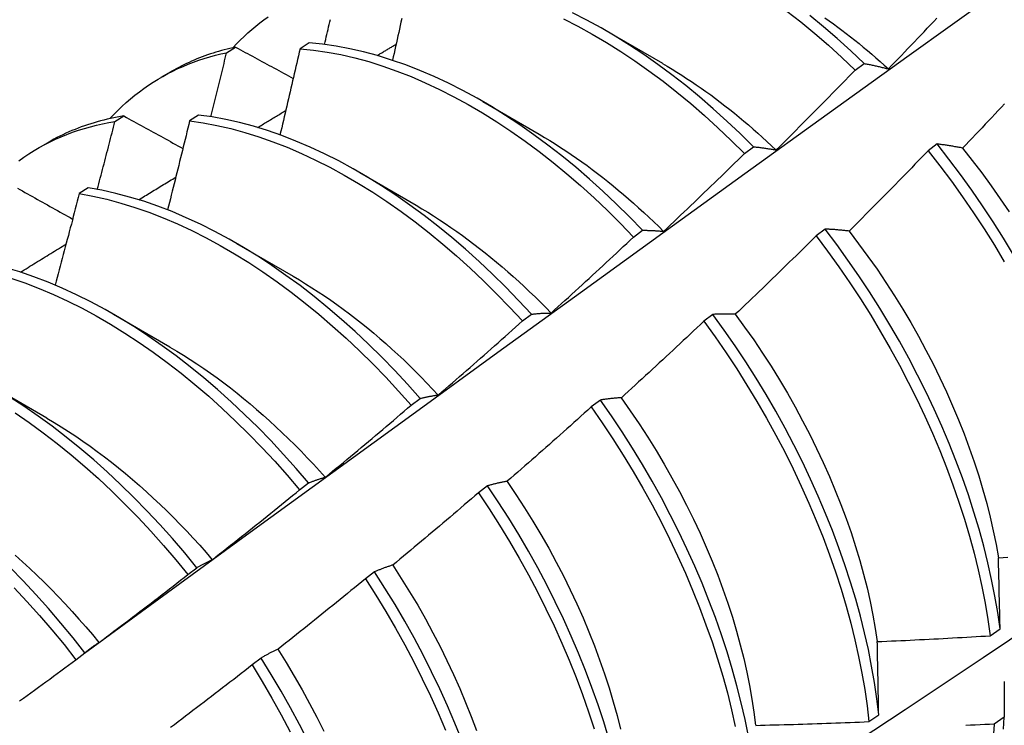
# Model space of a CAD drawing. Header units: inches. Extents: x 20 to 233, y 20 to 138.
# Tile 75 of 109: x 207.794 to 208.072, y 85.486 to 85.685. Entities that reach past the tile are written whole.
import ezdxf

# ---------------------------------------------------------------- set-up
doc = ezdxf.new("R2010")
doc.units = ezdxf.units.IN
doc.header["$MEASUREMENT"] = 0
doc.layers.add('Visible Edges(ANSI)', color=7, linetype='Continuous', lineweight=25)

msp = doc.modelspace()

# ---------------------------------------------------------------- linework, layer by layer
at = {"layer": 'Visible Edges(ANSI)'}
for p, q in [((207.9592, 85.68185), (207.97515, 85.67262)), ((207.85198, 85.6756), (207.85453, 85.67717)), ((207.87528, 85.67838), (207.87276, 85.67674)), ((208.02965, 85.67066), (208.03217, 85.67255)), ((207.83353, 85.66867), (207.83634, 85.67029)), ((207.9244, 85.66181), (207.94035, 85.65258)), ((207.82042, 85.65614), (207.82297, 85.65772)), ((207.84405, 85.65799), (207.84153, 85.65634)), ((207.79873, 85.64863), (207.80155, 85.65025)), ((207.99835, 85.64714), (208.00088, 85.64904)), ((208.0528, 85.64982), (208.05024, 85.64788)), ((207.8896, 85.64177), (207.90555, 85.63254)), ((207.81285, 85.63745), (207.81034, 85.63578)), ((207.967, 85.62352), (207.96953, 85.62543)), ((208.02115, 85.62578), (208.01859, 85.62383)), ((207.8548, 85.62173), (207.87075, 85.6125)), ((207.82, 85.60169), (207.83595, 85.59246)), ((207.9356, 85.59981), (207.93814, 85.60173)), ((207.98942, 85.60166), (207.98686, 85.59971)), ((207.7852, 85.58165), (207.80115, 85.57242)), ((207.90414, 85.57601), (207.90668, 85.57794)), ((207.95763, 85.57748), (207.95506, 85.57553)), ((207.87262, 85.55213), (207.87517, 85.55406)), ((207.92576, 85.55324), (207.92318, 85.55128)), ((207.84104, 85.52816), (207.84359, 85.5301)), ((207.89381, 85.52894), (207.89122, 85.52697)), ((208.06783, 85.51089), (208.07059, 85.51285)), ((207.80939, 85.50412), (207.81195, 85.50607)), ((207.86178, 85.50459), (207.85918, 85.50262)), ((208.03351, 85.48661), (208.03629, 85.48857)), ((208.07176, 85.48785), (208.06894, 85.48592))]:
    msp.add_line(p, q, dxfattribs=at)
at = {"layer": 'Visible Edges(ANSI)', "flags": 128}
for points in [[(207.81185, 85.506), (207.83527, 85.52307), (207.85867, 85.54011), (207.88204, 85.55711), (207.90538, 85.57407), (207.92869, 85.59099), (207.95198, 85.60787), (207.97525, 85.6247), (207.99849, 85.64149), (208.02172, 85.65824), (208.04492, 85.67493), (208.0681, 85.69159), (208.09127, 85.70819), (208.11442, 85.72474), (208.13755, 85.74124), (208.16068, 85.75769), (208.18379, 85.77409), (208.20688, 85.79043), (208.22997, 85.80672), (208.25305, 85.82295)], [(207.85378, 85.67701), (207.8548, 85.6781), (207.85585, 85.67916), (207.85692, 85.68019), (207.858, 85.6812), (207.85911, 85.68217), (207.86024, 85.68312), (207.86138, 85.68403), (207.86255, 85.68492), (207.86373, 85.68578)], [(207.87967, 85.67793), (207.87983, 85.67864), (207.88, 85.67934), (207.88017, 85.68005), (207.88033, 85.68076), (207.8805, 85.68147), (207.88066, 85.68218), (207.88083, 85.68288), (207.88099, 85.68359), (207.88116, 85.6843), (207.88132, 85.68501)], [(207.90148, 85.68523), (207.90127, 85.68425), (207.90105, 85.68327), (207.90084, 85.68229), (207.90062, 85.68131), (207.9004, 85.68033), (207.90019, 85.67935), (207.89997, 85.67837), (207.89975, 85.67738), (207.89953, 85.6764), (207.89932, 85.67542), (207.8991, 85.67444), (207.89888, 85.67346)], [(207.94723, 85.68513), (207.95127, 85.68306), (207.95531, 85.68084), (207.95935, 85.67847), (207.96337, 85.67595), (207.96738, 85.67328), (207.97137, 85.67047), (207.97533, 85.66752), (207.97927, 85.66444), (207.98317, 85.66122), (207.98703, 85.65788), (207.99085, 85.65442), (207.99463, 85.65083), (207.99835, 85.64714)], [(208.00088, 85.64904), (207.99715, 85.65273), (207.99338, 85.6563), (207.98955, 85.65976), (207.98569, 85.66309), (207.98178, 85.6663), (207.97785, 85.66937), (207.97388, 85.67231), (207.96989, 85.67511), (207.96588, 85.67776), (207.96185, 85.68027), (207.95782, 85.68263), (207.95378, 85.68484), (207.94974, 85.6869)], [(208.01037, 85.68738), (208.0143, 85.68429), (208.0182, 85.68107), (208.02206, 85.67772), (208.02588, 85.67425), (208.02965, 85.67066)], [(208.03217, 85.67255), (208.0284, 85.67614), (208.02458, 85.6796), (208.02072, 85.68294), (208.01681, 85.68615)], [(208.02105, 85.6855), (208.02227, 85.68463), (208.02349, 85.68375), (208.02471, 85.68286), (208.02592, 85.68195), (208.02714, 85.68102), (208.02834, 85.68009), (208.02955, 85.67913), (208.03075, 85.67817), (208.03195, 85.67719), (208.03314, 85.67619), (208.03433, 85.67518), (208.03551, 85.67416), (208.03669, 85.67313), (208.03786, 85.67208), (208.03903, 85.67102)], [(208.03903, 85.67103), (208.03995, 85.67198), (208.04087, 85.67293), (208.04179, 85.67388), (208.04271, 85.67484), (208.04363, 85.67579), (208.04454, 85.67675), (208.04546, 85.6777), (208.04637, 85.67866), (208.04729, 85.67962), (208.0482, 85.68058), (208.04911, 85.68153), (208.05002, 85.68249), (208.05094, 85.68346), (208.05185, 85.68442), (208.05275, 85.68538)], [(207.85453, 85.67717), (207.85372, 85.67699), (207.85292, 85.67681), (207.85211, 85.67661), (207.85131, 85.67641), (207.85052, 85.6762), (207.84973, 85.67597), (207.84895, 85.67574), (207.84816, 85.6755), (207.84739, 85.67524), (207.84662, 85.67498), (207.84585, 85.67471), (207.84509, 85.67443), (207.84433, 85.67413), (207.84358, 85.67383), (207.84283, 85.67352), (207.84209, 85.6732), (207.84136, 85.67287), (207.84062, 85.67253), (207.8399, 85.67218), (207.83918, 85.67182), (207.83846, 85.67145), (207.83775, 85.67108), (207.83704, 85.67069), (207.83634, 85.67029)], [(207.85453, 85.67717), (207.85521, 85.6768), (207.85588, 85.67644), (207.85656, 85.67607), (207.85723, 85.6757), (207.85791, 85.67534), (207.85858, 85.67497), (207.85926, 85.6746), (207.85994, 85.67423), (207.86062, 85.67387), (207.86129, 85.6735), (207.86197, 85.67313), (207.86265, 85.67277), (207.86333, 85.6724), (207.86401, 85.67203), (207.86469, 85.67166), (207.86537, 85.6713), (207.86605, 85.67093), (207.86673, 85.67056), (207.86741, 85.67019), (207.86809, 85.66983), (207.86878, 85.66946), (207.86946, 85.66909), (207.87014, 85.66872), (207.87083, 85.66835)], [(207.87276, 85.67674), (207.87253, 85.67572), (207.87229, 85.67471), (207.87206, 85.6737), (207.87183, 85.67268), (207.87159, 85.67167), (207.87136, 85.67065), (207.87112, 85.66964), (207.87089, 85.66863), (207.87065, 85.66761), (207.87042, 85.6666), (207.87018, 85.66558), (207.86994, 85.66457), (207.86971, 85.66355), (207.86947, 85.66254), (207.86923, 85.66152), (207.86899, 85.66051), (207.86875, 85.65949), (207.86851, 85.65848), (207.86827, 85.65746), (207.86803, 85.65644), (207.86779, 85.65543), (207.86755, 85.65441), (207.86731, 85.6534), (207.86707, 85.65238)], [(207.87276, 85.67674), (207.87655, 85.67635), (207.88039, 85.67578), (207.88427, 85.67505), (207.88819, 85.67414), (207.89214, 85.67307), (207.89611, 85.67182), (207.90011, 85.67041), (207.90413, 85.66884), (207.90815, 85.6671), (207.91219, 85.6652), (207.91623, 85.66315), (207.92027, 85.66094), (207.92431, 85.65857), (207.92833, 85.65606), (207.93234, 85.6534), (207.93633, 85.6506), (207.9403, 85.64766), (207.94424, 85.64459), (207.94814, 85.64138), (207.95201, 85.63805), (207.95583, 85.63459), (207.95961, 85.63101), (207.96333, 85.62732), (207.967, 85.62352)], [(207.96953, 85.62543), (207.96586, 85.62922), (207.96213, 85.63291), (207.95835, 85.63647), (207.95453, 85.63992), (207.95066, 85.64325), (207.94675, 85.64644), (207.94281, 85.64951), (207.93884, 85.65244), (207.93485, 85.65523), (207.93084, 85.65788), (207.92682, 85.66038), (207.92278, 85.66273), (207.91874, 85.66493), (207.9147, 85.66697), (207.91066, 85.66886), (207.90663, 85.67058), (207.90262, 85.67215), (207.89862, 85.67354), (207.89465, 85.67477), (207.8907, 85.67584), (207.88679, 85.67673), (207.88291, 85.67745), (207.87907, 85.678), (207.87528, 85.67838)], [(207.89454, 85.6748), (207.89476, 85.67494), (207.89499, 85.67507), (207.89521, 85.67521), (207.89543, 85.67534), (207.89566, 85.67547), (207.89588, 85.67561), (207.8961, 85.67574), (207.89633, 85.67587), (207.89655, 85.67601), (207.89677, 85.67614), (207.89699, 85.67627), (207.89722, 85.67641), (207.89744, 85.67654), (207.89766, 85.67667), (207.89789, 85.67681), (207.89811, 85.67694), (207.89833, 85.67707), (207.89856, 85.67721), (207.89878, 85.67734), (207.899, 85.67747), (207.89922, 85.67761), (207.89945, 85.67774), (207.89967, 85.67787), (207.89989, 85.67801)], [(207.81898, 85.65697), (207.8201, 85.65815), (207.82124, 85.65931), (207.82241, 85.66043), (207.8236, 85.66151), (207.82482, 85.66257), (207.82606, 85.66358), (207.82732, 85.66456), (207.82861, 85.66551), (207.82992, 85.66641), (207.83125, 85.66729), (207.8326, 85.66812), (207.83397, 85.66892), (207.83536, 85.66969), (207.83678, 85.67041), (207.83821, 85.6711), (207.83967, 85.67175), (207.84114, 85.67237), (207.84264, 85.67294), (207.84415, 85.67348), (207.84568, 85.67398), (207.84723, 85.67444), (207.8488, 85.67487), (207.85038, 85.67525), (207.85198, 85.6756)], [(207.84753, 85.65751), (207.84772, 85.65826), (207.84791, 85.65902), (207.84809, 85.65977), (207.84828, 85.66053), (207.84847, 85.66128), (207.84866, 85.66203), (207.84884, 85.66279), (207.84903, 85.66354), (207.84922, 85.6643), (207.8494, 85.66505), (207.84959, 85.6658), (207.84977, 85.66656), (207.84996, 85.66731), (207.85015, 85.66807), (207.85033, 85.66882), (207.85051, 85.66957), (207.8507, 85.67033), (207.85088, 85.67108), (207.85107, 85.67183), (207.85125, 85.67259), (207.85143, 85.67334), (207.85162, 85.6741), (207.8518, 85.67485), (207.85198, 85.6756)], [(207.97515, 85.67257), (207.97653, 85.67177), (207.9779, 85.67095), (207.97927, 85.67011), (207.98064, 85.66924), (207.98201, 85.66836), (207.98338, 85.66746), (207.98474, 85.66654), (207.9861, 85.6656), (207.98746, 85.66464), (207.98881, 85.66366), (207.99016, 85.66267), (207.99151, 85.66165), (207.99285, 85.66062), (207.99419, 85.65956), (207.99552, 85.65849), (207.99685, 85.6574), (207.99817, 85.6563), (207.99949, 85.65518), (208.0008, 85.65404), (208.0021, 85.65288), (208.0034, 85.65171), (208.0047, 85.65052), (208.00599, 85.64931), (208.00727, 85.64809)], [(208.03217, 85.67255), (208.03245, 85.6725), (208.03273, 85.67245), (208.03301, 85.67239), (208.03329, 85.67234), (208.03357, 85.67228), (208.03385, 85.67223), (208.03414, 85.67217), (208.03442, 85.67211), (208.0347, 85.67205), (208.03499, 85.67199), (208.03527, 85.67193), (208.03556, 85.67186), (208.03584, 85.6718), (208.03613, 85.67173), (208.03642, 85.67167), (208.03671, 85.6716), (208.03699, 85.67153), (208.03728, 85.67146), (208.03757, 85.67139), (208.03786, 85.67132), (208.03816, 85.67125), (208.03845, 85.67118), (208.03874, 85.6711), (208.03903, 85.67103)], [(208.00729, 85.64812), (208.00823, 85.64905), (208.00917, 85.64998), (208.01011, 85.65091), (208.01105, 85.65184), (208.01199, 85.65278), (208.01292, 85.65371), (208.01386, 85.65464), (208.0148, 85.65558), (208.01573, 85.65652), (208.01666, 85.65745), (208.0176, 85.65839), (208.01853, 85.65933), (208.01946, 85.66027), (208.02039, 85.66121), (208.02132, 85.66215), (208.02225, 85.66309), (208.02317, 85.66403), (208.0241, 85.66498), (208.02503, 85.66592), (208.02595, 85.66687), (208.02688, 85.66781), (208.0278, 85.66876), (208.02872, 85.66971), (208.02965, 85.67066)], [(208.07189, 85.66116), (208.07098, 85.6602), (208.07007, 85.65923), (208.06916, 85.65827), (208.06824, 85.6573), (208.06733, 85.65634), (208.06642, 85.65538), (208.0655, 85.65441), (208.06459, 85.65345), (208.06368, 85.65249), (208.06276, 85.65153), (208.06184, 85.65057), (208.06092, 85.64962), (208.06001, 85.64866)], [(207.82297, 85.65772), (207.82201, 85.65756), (207.82105, 85.65739), (207.8201, 85.6572), (207.81915, 85.657), (207.81821, 85.65679), (207.81728, 85.65657), (207.81635, 85.65633), (207.81543, 85.65608), (207.81451, 85.65581), (207.8136, 85.65553), (207.81269, 85.65524), (207.8118, 85.65493), (207.8109, 85.65462), (207.81002, 85.65428), (207.80914, 85.65394), (207.80827, 85.65358), (207.8074, 85.65321), (207.80655, 85.65283), (207.8057, 85.65243), (207.80485, 85.65202), (207.80401, 85.6516), (207.80318, 85.65116), (207.80236, 85.65071), (207.80155, 85.65025)], [(207.82297, 85.65772), (207.82366, 85.65734), (207.82435, 85.65696), (207.82504, 85.65658), (207.82573, 85.6562), (207.82642, 85.65582), (207.82711, 85.65543), (207.8278, 85.65505), (207.82849, 85.65467), (207.82918, 85.65429), (207.82988, 85.65391), (207.83057, 85.65353), (207.83126, 85.65314), (207.83196, 85.65276), (207.83265, 85.65238), (207.83335, 85.652), (207.83404, 85.65162), (207.83474, 85.65123), (207.83543, 85.65085), (207.83613, 85.65047), (207.83683, 85.65009), (207.83753, 85.6497), (207.83822, 85.64932), (207.83892, 85.64894), (207.83962, 85.64855)], [(207.93814, 85.60173), (207.93452, 85.60562), (207.93084, 85.60941), (207.92711, 85.61308), (207.92333, 85.61664), (207.9195, 85.62008), (207.91563, 85.6234), (207.91172, 85.62659), (207.90778, 85.62965), (207.90381, 85.63257), (207.89982, 85.63535), (207.8958, 85.63799), (207.89178, 85.64048), (207.88774, 85.64283), (207.8837, 85.64502), (207.87966, 85.64705), (207.87562, 85.64893), (207.87159, 85.65064), (207.86758, 85.65219), (207.86358, 85.65358), (207.85961, 85.6548), (207.85567, 85.65586), (207.85176, 85.65674), (207.84788, 85.65745), (207.84405, 85.65799)], [(207.86075, 85.65447), (207.86108, 85.65467), (207.86141, 85.65487), (207.86174, 85.65507), (207.86207, 85.65527), (207.8624, 85.65547), (207.86274, 85.65567), (207.86307, 85.65587), (207.8634, 85.65607), (207.86373, 85.65627), (207.86406, 85.65647), (207.86439, 85.65667), (207.86472, 85.65688), (207.86506, 85.65708), (207.86539, 85.65728), (207.86572, 85.65748), (207.86605, 85.65768), (207.86638, 85.65788), (207.86671, 85.65808), (207.86705, 85.65828), (207.86738, 85.65848), (207.86771, 85.65868), (207.86804, 85.65888), (207.86837, 85.65908), (207.8687, 85.65928)], [(207.79327, 85.64508), (207.79468, 85.64607), (207.79611, 85.64703), (207.79757, 85.64795), (207.79905, 85.64882), (207.80056, 85.64964), (207.8021, 85.65043), (207.80365, 85.65117), (207.80523, 85.65187), (207.80684, 85.65252), (207.80846, 85.65313), (207.81011, 85.65369), (207.81178, 85.65421), (207.81347, 85.65469), (207.81518, 85.65512), (207.81691, 85.65551), (207.81866, 85.65585), (207.82042, 85.65614)], [(207.81543, 85.637), (207.81564, 85.6378), (207.81586, 85.6386), (207.81607, 85.63939), (207.81628, 85.64019), (207.81649, 85.64099), (207.8167, 85.64179), (207.81691, 85.64258), (207.81712, 85.64338), (207.81733, 85.64418), (207.81753, 85.64498), (207.81774, 85.64578), (207.81795, 85.64657), (207.81816, 85.64737), (207.81837, 85.64817), (207.81857, 85.64897), (207.81878, 85.64976), (207.81899, 85.65056), (207.81919, 85.65136), (207.8194, 85.65216), (207.81961, 85.65295), (207.81981, 85.65375), (207.82002, 85.65455), (207.82022, 85.65535), (207.82042, 85.65614)], [(207.84153, 85.65634), (207.84127, 85.65529), (207.84102, 85.65424), (207.84076, 85.6532), (207.84051, 85.65215), (207.84025, 85.6511), (207.83999, 85.65006), (207.83973, 85.64901), (207.83948, 85.64796), (207.83922, 85.64692), (207.83896, 85.64587), (207.8387, 85.64482), (207.83844, 85.64378), (207.83818, 85.64273), (207.83792, 85.64168), (207.83766, 85.64063), (207.8374, 85.63959), (207.83713, 85.63854), (207.83687, 85.63749), (207.83661, 85.63644), (207.83634, 85.6354), (207.83608, 85.63435), (207.83581, 85.6333), (207.83555, 85.63225), (207.83528, 85.63121)], [(207.84153, 85.65634), (207.84536, 85.65578), (207.84924, 85.65506), (207.85316, 85.65416), (207.8571, 85.6531), (207.86108, 85.65186), (207.86507, 85.65046), (207.86909, 85.6489), (207.87312, 85.64717), (207.87715, 85.64528), (207.8812, 85.64324), (207.88524, 85.64103), (207.88927, 85.63868), (207.8933, 85.63618), (207.89731, 85.63353), (207.9013, 85.63073), (207.90527, 85.6278), (207.90921, 85.62473), (207.91311, 85.62153), (207.91698, 85.61821), (207.92081, 85.61476), (207.92458, 85.61119), (207.92831, 85.6075), (207.93198, 85.60371), (207.9356, 85.59981)], [(207.94034, 85.65256), (207.94185, 85.65168), (207.94336, 85.65076), (207.94487, 85.64983), (207.94637, 85.64886), (207.94787, 85.64788), (207.94937, 85.64687), (207.95087, 85.64584), (207.95236, 85.64479), (207.95385, 85.64371), (207.95533, 85.64261), (207.95681, 85.64149), (207.95829, 85.64035), (207.95976, 85.63918), (207.96122, 85.638), (207.96268, 85.6368), (207.96413, 85.63557), (207.96558, 85.63433), (207.96702, 85.63306), (207.96845, 85.63178), (207.96988, 85.63047), (207.9713, 85.62915), (207.9727, 85.62781), (207.97411, 85.62646), (207.9755, 85.62508)], [(208.00088, 85.64904), (208.00114, 85.64901), (208.0014, 85.64899), (208.00166, 85.64896), (208.00192, 85.64893), (208.00218, 85.6489), (208.00245, 85.64887), (208.00271, 85.64883), (208.00298, 85.6488), (208.00324, 85.64876), (208.00351, 85.64873), (208.00377, 85.64869), (208.00404, 85.64865), (208.00431, 85.64862), (208.00458, 85.64858), (208.00484, 85.64853), (208.00511, 85.64849), (208.00538, 85.64845), (208.00566, 85.64841), (208.00593, 85.64836), (208.0062, 85.64832), (208.00647, 85.64827), (208.00675, 85.64822), (208.00702, 85.64817), (208.00729, 85.64812)], [(208.06001, 85.64866), (208.0597, 85.64872), (208.05939, 85.64878), (208.05908, 85.64883), (208.05878, 85.64889), (208.05847, 85.64894), (208.05816, 85.649), (208.05786, 85.64905), (208.05756, 85.6491), (208.05725, 85.64916), (208.05695, 85.64921), (208.05665, 85.64926), (208.05635, 85.64931), (208.05605, 85.64935), (208.05575, 85.6494), (208.05545, 85.64945), (208.05515, 85.64949), (208.05486, 85.64954), (208.05456, 85.64958), (208.05427, 85.64962), (208.05397, 85.64966), (208.05368, 85.6497), (208.05338, 85.64974), (208.05309, 85.64978), (208.0528, 85.64982)], [(208.0744, 85.61852), (208.07159, 85.62318), (208.06868, 85.62778), (208.06568, 85.63233), (208.06259, 85.63681), (208.0594, 85.64122), (208.05614, 85.64556), (208.0528, 85.64982)], [(208.05997, 85.64864), (208.06273, 85.64516), (208.06543, 85.64162), (208.06807, 85.63801), (208.07064, 85.63436), (208.07314, 85.63066)], [(207.97551, 85.62513), (207.97647, 85.62604), (207.97743, 85.62694), (207.97839, 85.62785), (207.97935, 85.62876), (207.98031, 85.62967), (207.98126, 85.63058), (207.98222, 85.6315), (207.98318, 85.63241), (207.98413, 85.63332), (207.98508, 85.63424), (207.98604, 85.63515), (207.98699, 85.63607), (207.98794, 85.63699), (207.98889, 85.63791), (207.98984, 85.63883), (207.99079, 85.63975), (207.99173, 85.64067), (207.99268, 85.64159), (207.99363, 85.64251), (207.99457, 85.64343), (207.99552, 85.64436), (207.99646, 85.64528), (207.99741, 85.64621), (207.99835, 85.64714)], [(208.05024, 85.64788), (208.04932, 85.64693), (208.0484, 85.64597), (208.04748, 85.64502), (208.04655, 85.64407), (208.04563, 85.64312), (208.0447, 85.64217), (208.04378, 85.64122), (208.04285, 85.64027), (208.04192, 85.63932), (208.041, 85.63838), (208.04007, 85.63743), (208.03914, 85.63648), (208.03821, 85.63554), (208.03727, 85.6346), (208.03634, 85.63365), (208.03541, 85.63271), (208.03448, 85.63177), (208.03354, 85.63083), (208.03261, 85.62989), (208.03167, 85.62895), (208.03073, 85.62802), (208.0298, 85.62708), (208.02886, 85.62614), (208.02792, 85.62521)], [(208.05024, 85.64788), (208.05358, 85.64362), (208.05684, 85.63927), (208.06001, 85.63485), (208.0631, 85.63036), (208.0661, 85.62581), (208.069, 85.6212), (208.0718, 85.61654)], [(207.82714, 85.63407), (207.82757, 85.63433), (207.82801, 85.6346), (207.82845, 85.63487), (207.82888, 85.63513), (207.82932, 85.6354), (207.82976, 85.63566), (207.83019, 85.63593), (207.83063, 85.6362), (207.83106, 85.63646), (207.8315, 85.63673), (207.83194, 85.63699), (207.83237, 85.63726), (207.83281, 85.63752), (207.83325, 85.63779), (207.83368, 85.63806), (207.83412, 85.63832), (207.83455, 85.63859), (207.83499, 85.63885), (207.83543, 85.63912), (207.83586, 85.63938), (207.8363, 85.63965), (207.83674, 85.63991), (207.83717, 85.64018), (207.83761, 85.64045)], [(207.79288, 85.63733), (207.79358, 85.63693), (207.79429, 85.63654), (207.79499, 85.63614), (207.79569, 85.63575), (207.7964, 85.63535), (207.79711, 85.63496), (207.79781, 85.63456), (207.79852, 85.63416), (207.79923, 85.63377), (207.79994, 85.63337), (207.80064, 85.63297), (207.80135, 85.63258), (207.80206, 85.63218), (207.80277, 85.63178), (207.80348, 85.63139), (207.80419, 85.63099), (207.80491, 85.63059), (207.80562, 85.6302), (207.80633, 85.6298), (207.80704, 85.6294), (207.80776, 85.629), (207.80847, 85.6286)], [(207.90668, 85.57794), (207.90312, 85.58192), (207.8995, 85.58581), (207.89582, 85.58959), (207.89209, 85.59326), (207.8883, 85.59681), (207.88447, 85.60025), (207.8806, 85.60356), (207.87669, 85.60674), (207.87275, 85.60979), (207.86877, 85.6127), (207.86478, 85.61547), (207.86077, 85.6181), (207.85674, 85.62059), (207.8527, 85.62292), (207.84866, 85.6251), (207.84462, 85.62713), (207.84058, 85.62899), (207.83656, 85.6307), (207.83254, 85.63224), (207.82855, 85.63362), (207.82458, 85.63483), (207.82064, 85.63587), (207.81673, 85.63675), (207.81285, 85.63745)], [(207.93266, 85.41707), (207.95496, 85.43161), (207.97722, 85.44617), (207.99944, 85.46078), (208.02161, 85.47541), (208.04375, 85.49007), (208.06585, 85.50476), (208.0879, 85.51948), (208.10992, 85.53423), (208.1319, 85.549), (208.15383, 85.5638), (208.17573, 85.57862), (208.19758, 85.59347), (208.2194, 85.60834), (208.24117, 85.62323), (208.26291, 85.63814)], [(207.81034, 85.63578), (207.81006, 85.63471), (207.80978, 85.63363), (207.8095, 85.63255), (207.80922, 85.63148), (207.80894, 85.6304), (207.80866, 85.62932), (207.80838, 85.62825), (207.8081, 85.62717), (207.80781, 85.62609), (207.80753, 85.62502), (207.80725, 85.62394), (207.80696, 85.62286), (207.80668, 85.62178), (207.8064, 85.62071), (207.80611, 85.61963), (207.80582, 85.61855), (207.80554, 85.61748), (207.80525, 85.6164), (207.80496, 85.61532), (207.80468, 85.61424), (207.80439, 85.61317), (207.8041, 85.61209), (207.80381, 85.61101), (207.80352, 85.60993)], [(207.81034, 85.63578), (207.81421, 85.63507), (207.81812, 85.63418), (207.82207, 85.63313), (207.82604, 85.6319), (207.83004, 85.63051), (207.83405, 85.62896), (207.83808, 85.62724), (207.84212, 85.62536), (207.84616, 85.62332), (207.8502, 85.62113), (207.85423, 85.61878), (207.85826, 85.61629), (207.86227, 85.61365), (207.86627, 85.61086), (207.87023, 85.60794), (207.87418, 85.60488), (207.87808, 85.60169), (207.88195, 85.59837), (207.88578, 85.59493), (207.88956, 85.59136), (207.89329, 85.58769), (207.89697, 85.5839), (207.90059, 85.58), (207.90414, 85.57601)], [(207.90554, 85.63249), (207.90719, 85.63151), (207.90883, 85.63052), (207.91048, 85.62949), (207.91212, 85.62843), (207.91376, 85.62735), (207.91539, 85.62624), (207.91702, 85.62511), (207.91865, 85.62395), (207.92027, 85.62276), (207.92188, 85.62154), (207.92349, 85.62031), (207.92509, 85.61904), (207.92669, 85.61775), (207.92828, 85.61644), (207.92986, 85.6151), (207.93144, 85.61374), (207.933, 85.61236), (207.93456, 85.61095), (207.93611, 85.60952), (207.93764, 85.60807), (207.93917, 85.60659), (207.94069, 85.6051), (207.94219, 85.60358), (207.94369, 85.60204)], [(207.94369, 85.60205), (207.94467, 85.60294), (207.94565, 85.60382), (207.94663, 85.60471), (207.94761, 85.60559), (207.94858, 85.60648), (207.94956, 85.60737), (207.95054, 85.60826), (207.95151, 85.60915), (207.95248, 85.61004), (207.95346, 85.61094), (207.95443, 85.61183), (207.9554, 85.61272), (207.95637, 85.61362), (207.95734, 85.61451), (207.95831, 85.61541), (207.95928, 85.61631), (207.96025, 85.61721), (207.96121, 85.61811), (207.96218, 85.61901), (207.96314, 85.61991), (207.96411, 85.62081), (207.96507, 85.62171), (207.96604, 85.62262), (207.967, 85.62352)], [(207.96953, 85.62543), (207.96978, 85.62543), (207.97002, 85.62543), (207.97026, 85.62543), (207.9705, 85.62542), (207.97075, 85.62542), (207.97099, 85.62541), (207.97124, 85.6254), (207.97149, 85.6254), (207.97173, 85.62539), (207.97198, 85.62538), (207.97223, 85.62537), (207.97248, 85.62535), (207.97273, 85.62534), (207.97298, 85.62533), (207.97323, 85.62531), (207.97348, 85.6253), (207.97373, 85.62528), (207.97399, 85.62526), (207.97424, 85.62524), (207.97449, 85.62522), (207.97475, 85.6252), (207.975, 85.62518), (207.97526, 85.62515), (207.97551, 85.62513)], [(208.01859, 85.62383), (208.01764, 85.6229), (208.0167, 85.62197), (208.01576, 85.62104), (208.01481, 85.62011), (208.01387, 85.61918), (208.01292, 85.61825), (208.01198, 85.61732), (208.01103, 85.6164), (208.01008, 85.61547), (208.00913, 85.61455), (208.00818, 85.61363), (208.00723, 85.6127), (208.00628, 85.61178), (208.00533, 85.61086), (208.00438, 85.60994), (208.00343, 85.60902), (208.00247, 85.6081), (208.00152, 85.60719), (208.00056, 85.60627), (207.9996, 85.60535), (207.99865, 85.60444), (207.99769, 85.60352), (207.99673, 85.60261), (207.99577, 85.6017)], [(208.01859, 85.62383), (208.02185, 85.61949), (208.02503, 85.61508), (208.02812, 85.61059), (208.03112, 85.60604), (208.03403, 85.60144), (208.03684, 85.59678), (208.03955, 85.59208), (208.04216, 85.58734), (208.04466, 85.58256), (208.04705, 85.57775), (208.04933, 85.57292), (208.0515, 85.56808), (208.05354, 85.56323), (208.05547, 85.55837), (208.05728, 85.55351), (208.05897, 85.54866), (208.06053, 85.54383), (208.06196, 85.53901), (208.06327, 85.53422), (208.06444, 85.52947), (208.06549, 85.52475), (208.0664, 85.52008), (208.06718, 85.51546), (208.06783, 85.51089)], [(208.02792, 85.62521), (208.02763, 85.62524), (208.02734, 85.62528), (208.02705, 85.62531), (208.02676, 85.62534), (208.02647, 85.62537), (208.02619, 85.6254), (208.0259, 85.62543), (208.02562, 85.62546), (208.02533, 85.62549), (208.02505, 85.62551), (208.02476, 85.62554), (208.02448, 85.62556), (208.0242, 85.62558), (208.02392, 85.62561), (208.02364, 85.62563), (208.02336, 85.62565), (208.02308, 85.62567), (208.0228, 85.62569), (208.02252, 85.6257), (208.02225, 85.62572), (208.02197, 85.62574), (208.0217, 85.62575), (208.02142, 85.62576), (208.02115, 85.62578)], [(208.07059, 85.51285), (208.06994, 85.51742), (208.06915, 85.52205), (208.06822, 85.52673), (208.06717, 85.53145), (208.06598, 85.53621), (208.06467, 85.541), (208.06323, 85.54581), (208.06166, 85.55065), (208.05996, 85.5555), (208.05814, 85.56035), (208.05621, 85.56521), (208.05415, 85.57007), (208.05197, 85.57491), (208.04968, 85.57974), (208.04728, 85.58454), (208.04478, 85.58932), (208.04216, 85.59406), (208.03944, 85.59876), (208.03662, 85.60341), (208.03371, 85.60801), (208.0307, 85.61255), (208.0276, 85.61703), (208.02442, 85.62144), (208.02115, 85.62578)], [(208.0279, 85.62517), (208.0306, 85.62164), (208.03324, 85.61804), (208.03582, 85.6144), (208.03832, 85.6107), (208.04075, 85.60696), (208.0431, 85.60317), (208.04537, 85.59935), (208.04755, 85.59549), (208.04965, 85.5916), (208.05167, 85.58769), (208.0536, 85.58376), (208.05544, 85.57981), (208.05719, 85.57585), (208.05885, 85.57189), (208.06042, 85.56792), (208.06189, 85.56396), (208.06327, 85.56), (208.06455, 85.55606), (208.06573, 85.55213), (208.06682, 85.54823), (208.0678, 85.54435), (208.06868, 85.5405), (208.06945, 85.53669), (208.07012, 85.53292)], [(207.79371, 85.61359), (207.79424, 85.61392), (207.79478, 85.61425), (207.79532, 85.61458), (207.79586, 85.61491), (207.79639, 85.61525), (207.79693, 85.61558), (207.79747, 85.61591), (207.79801, 85.61624), (207.79854, 85.61657), (207.79908, 85.6169), (207.79962, 85.61723), (207.80016, 85.61756), (207.80069, 85.61789), (207.80123, 85.61822), (207.80177, 85.61855), (207.80231, 85.61888), (207.80285, 85.61921), (207.80338, 85.61954), (207.80392, 85.61987), (207.80446, 85.6202), (207.805, 85.62053), (207.80553, 85.62086), (207.80607, 85.62119), (207.80661, 85.62152)], [(207.87517, 85.55406), (207.87167, 85.55814), (207.86811, 85.56212), (207.86449, 85.566), (207.8608, 85.56977), (207.85707, 85.57343), (207.85328, 85.57698), (207.84944, 85.58041), (207.84557, 85.58371), (207.84166, 85.58688), (207.83771, 85.58992), (207.83374, 85.59283), (207.82974, 85.59559), (207.82573, 85.59822), (207.8217, 85.60069), (207.81766, 85.60302), (207.81362, 85.60519), (207.80958, 85.6072), (207.80555, 85.60906), (207.80152, 85.61076), (207.79751, 85.61229), (207.79352, 85.61366), (207.78955, 85.61486)], [(207.87075, 85.61244), (207.87254, 85.61139), (207.87432, 85.61031), (207.8761, 85.6092), (207.87787, 85.60805), (207.87965, 85.60688), (207.88141, 85.60567), (207.88317, 85.60443), (207.88493, 85.60316), (207.88668, 85.60185), (207.88842, 85.60052), (207.89015, 85.59916), (207.89188, 85.59776), (207.8936, 85.59634), (207.89531, 85.59489), (207.89701, 85.5934), (207.8987, 85.59189), (207.90038, 85.59036), (207.90204, 85.58879), (207.9037, 85.5872), (207.90535, 85.58558), (207.90698, 85.58394), (207.9086, 85.58228), (207.9102, 85.58058), (207.9118, 85.57887)], [(207.79101, 85.61194), (207.795, 85.61056), (207.79901, 85.60901), (207.80304, 85.60731), (207.80708, 85.60544), (207.81112, 85.60341), (207.81516, 85.60123), (207.8192, 85.59889), (207.82322, 85.5964), (207.82724, 85.59377), (207.83123, 85.59099), (207.8352, 85.58808), (207.83914, 85.58503), (207.84305, 85.58184), (207.84693, 85.57853), (207.85076, 85.57509), (207.85454, 85.57154), (207.85828, 85.56787), (207.86195, 85.56409), (207.86557, 85.5602), (207.86913, 85.55621), (207.87262, 85.55213)], [(207.93814, 85.60173), (207.93836, 85.60175), (207.93859, 85.60178), (207.93881, 85.6018), (207.93904, 85.60182), (207.93926, 85.60185), (207.93949, 85.60187), (207.93972, 85.60188), (207.93995, 85.6019), (207.94018, 85.60192), (207.94041, 85.60194), (207.94064, 85.60195), (207.94087, 85.60197), (207.9411, 85.60198), (207.94133, 85.60199), (207.94157, 85.602), (207.9418, 85.60201), (207.94204, 85.60202), (207.94227, 85.60203), (207.94251, 85.60203), (207.94274, 85.60204), (207.94298, 85.60204), (207.94322, 85.60205), (207.94345, 85.60205), (207.94369, 85.60205)], [(207.99577, 85.6017), (207.9955, 85.60171), (207.99523, 85.60172), (207.99496, 85.60172), (207.99469, 85.60173), (207.99442, 85.60174), (207.99415, 85.60174), (207.99388, 85.60175), (207.99361, 85.60175), (207.99334, 85.60175), (207.99308, 85.60175), (207.99281, 85.60175), (207.99255, 85.60175), (207.99228, 85.60175), (207.99202, 85.60174), (207.99176, 85.60174), (207.9915, 85.60174), (207.99123, 85.60173), (207.99097, 85.60172), (207.99071, 85.60172), (207.99045, 85.60171), (207.9902, 85.6017), (207.98994, 85.60169), (207.98968, 85.60168), (207.98942, 85.60166)], [(208.03629, 85.48857), (208.03576, 85.49308), (208.0351, 85.49766), (208.0343, 85.50229), (208.03337, 85.50697), (208.0323, 85.51169), (208.03111, 85.51645), (208.02979, 85.52124), (208.02834, 85.52606), (208.02676, 85.5309), (208.02506, 85.53575), (208.02323, 85.5406), (208.02129, 85.54546), (208.01922, 85.55032), (208.01704, 85.55516), (208.01475, 85.55998), (208.01234, 85.56479), (208.00982, 85.56956), (208.0072, 85.5743), (208.00448, 85.579), (208.00165, 85.58365), (207.99873, 85.58824), (207.99572, 85.59278), (207.99262, 85.59726), (207.98942, 85.60166)], [(207.99577, 85.60169), (207.9984, 85.5981), (208.00097, 85.59445), (208.00346, 85.59075), (208.00588, 85.587), (208.00823, 85.58321), (208.01049, 85.57938), (208.01268, 85.57552), (208.01479, 85.57163), (208.01681, 85.56771), (208.01875, 85.56378), (208.0206, 85.55983), (208.02236, 85.55587), (208.02403, 85.5519), (208.02561, 85.54794), (208.02709, 85.54398), (208.02848, 85.54002), (208.02976, 85.53608), (208.03095, 85.53216), (208.03203, 85.52826), (208.033, 85.52439), (208.03387, 85.52055), (208.03464, 85.51674), (208.0353, 85.51297), (208.03585, 85.50925)], [(207.91183, 85.5789), (207.91283, 85.57976), (207.91382, 85.58062), (207.91482, 85.58148), (207.91582, 85.58235), (207.91681, 85.58321), (207.91781, 85.58408), (207.9188, 85.58494), (207.9198, 85.58581), (207.92079, 85.58668), (207.92178, 85.58755), (207.92277, 85.58842), (207.92377, 85.58929), (207.92476, 85.59016), (207.92574, 85.59103), (207.92673, 85.59191), (207.92772, 85.59278), (207.92871, 85.59366), (207.92969, 85.59453), (207.93068, 85.59541), (207.93166, 85.59629), (207.93265, 85.59717), (207.93363, 85.59805), (207.93461, 85.59893), (207.9356, 85.59981)], [(207.98686, 85.59971), (207.9859, 85.5988), (207.98493, 85.59789), (207.98397, 85.59699), (207.98301, 85.59608), (207.98204, 85.59517), (207.98107, 85.59427), (207.98011, 85.59337), (207.97914, 85.59246), (207.97817, 85.59156), (207.9772, 85.59066), (207.97623, 85.58976), (207.97526, 85.58886), (207.97429, 85.58796), (207.97332, 85.58706), (207.97235, 85.58616), (207.97138, 85.58527), (207.9704, 85.58437), (207.96943, 85.58348), (207.96845, 85.58259), (207.96748, 85.58169), (207.9665, 85.5808), (207.96552, 85.57991), (207.96454, 85.57902), (207.96356, 85.57813)], [(207.98686, 85.59971), (207.99004, 85.5953), (207.99314, 85.59082), (207.99615, 85.58628), (207.99906, 85.58168), (208.00188, 85.57702), (208.00459, 85.57232), (208.00721, 85.56758), (208.00972, 85.5628), (208.01211, 85.558), (208.0144, 85.55317), (208.01657, 85.54833), (208.01863, 85.54347), (208.02056, 85.53862), (208.02238, 85.53376), (208.02407, 85.52891), (208.02564, 85.52407), (208.02708, 85.51926), (208.02839, 85.51447), (208.02958, 85.50971), (208.03063, 85.50499), (208.03155, 85.50032), (208.03234, 85.49569), (208.03299, 85.49112), (208.03351, 85.48661)], [(207.83596, 85.59244), (207.83787, 85.59131), (207.83979, 85.59015), (207.8417, 85.58894), (207.84361, 85.58769), (207.84551, 85.58641), (207.84741, 85.58509), (207.8493, 85.58373), (207.85118, 85.58233), (207.85306, 85.5809), (207.85493, 85.57943), (207.85679, 85.57793), (207.85864, 85.5764), (207.86048, 85.57483), (207.86231, 85.57323), (207.86413, 85.5716), (207.86594, 85.56994), (207.86773, 85.56825), (207.86951, 85.56653), (207.87128, 85.56478), (207.87303, 85.563), (207.87477, 85.56119), (207.8765, 85.55936), (207.8782, 85.5575), (207.87989, 85.55562)], [(207.90668, 85.57794), (207.90689, 85.57799), (207.9071, 85.57804), (207.90731, 85.57809), (207.90752, 85.57814), (207.90773, 85.57819), (207.90794, 85.57823), (207.90815, 85.57828), (207.90836, 85.57832), (207.90857, 85.57837), (207.90878, 85.57841), (207.909, 85.57845), (207.90921, 85.57849), (207.90943, 85.57853), (207.90964, 85.57857), (207.90986, 85.57861), (207.91007, 85.57864), (207.91029, 85.57868), (207.91051, 85.57871), (207.91073, 85.57875), (207.91095, 85.57878), (207.91116, 85.57881), (207.91138, 85.57884), (207.91161, 85.57887), (207.91183, 85.5789)], [(207.84359, 85.5301), (207.84016, 85.53427), (207.83667, 85.53834), (207.8331, 85.54231), (207.82947, 85.54618), (207.82579, 85.54995), (207.82204, 85.55361), (207.81825, 85.55715), (207.81442, 85.56057), (207.81054, 85.56386), (207.80662, 85.56703), (207.80268, 85.57006), (207.7987, 85.57296), (207.79471, 85.57572), (207.79069, 85.57833)], [(207.96356, 85.57813), (207.96331, 85.57812), (207.96305, 85.5781), (207.9628, 85.57808), (207.96255, 85.57806), (207.96229, 85.57804), (207.96204, 85.57802), (207.96179, 85.578), (207.96154, 85.57798), (207.96129, 85.57795), (207.96104, 85.57793), (207.96079, 85.5779), (207.96055, 85.57788), (207.9603, 85.57785), (207.96005, 85.57782), (207.95981, 85.57779), (207.95956, 85.57776), (207.95932, 85.57773), (207.95908, 85.5777), (207.95883, 85.57766), (207.95859, 85.57763), (207.95835, 85.57759), (207.95811, 85.57756), (207.95787, 85.57752), (207.95763, 85.57748)], [(207.99945, 85.48253), (207.99851, 85.48721), (207.99744, 85.49193), (207.99624, 85.4967), (207.99491, 85.50149), (207.99345, 85.50631), (207.99186, 85.51115), (207.99015, 85.516), (207.98832, 85.52085), (207.98637, 85.52571), (207.9843, 85.53056), (207.98211, 85.53541), (207.97981, 85.54023), (207.9774, 85.54503), (207.97487, 85.5498), (207.97225, 85.55454), (207.96952, 85.55923), (207.96669, 85.56388), (207.96376, 85.56848), (207.96074, 85.57301), (207.95763, 85.57748)], [(207.96353, 85.57812), (207.96609, 85.57446), (207.96859, 85.57076), (207.97102, 85.56701), (207.97338, 85.56322), (207.97565, 85.55939), (207.97785, 85.55553), (207.97997, 85.55165), (207.982, 85.54774), (207.98394, 85.54381), (207.9858, 85.53986), (207.98756, 85.53591), (207.98923, 85.53195), (207.99081, 85.52799), (207.99228, 85.52403), (207.99366, 85.52008), (207.99493, 85.51614), (207.99611, 85.51222), (207.99718, 85.50832), (207.99815, 85.50444), (207.99902, 85.50059), (207.99979, 85.49678), (208.00046, 85.49301), (208.00102, 85.48928), (208.00148, 85.48559)], [(207.7922, 85.57389), (207.7962, 85.57112), (207.80017, 85.56822), (207.80411, 85.56517), (207.80802, 85.562), (207.8119, 85.55869), (207.81573, 85.55526), (207.81952, 85.55171), (207.82326, 85.54805), (207.82694, 85.54427), (207.83056, 85.54039), (207.83412, 85.53641), (207.83762, 85.53233), (207.84104, 85.52816)], [(207.87991, 85.55566), (207.88093, 85.5565), (207.88195, 85.55734), (207.88296, 85.55818), (207.88398, 85.55902), (207.88499, 85.55986), (207.88601, 85.5607), (207.88702, 85.56154), (207.88803, 85.56239), (207.88905, 85.56323), (207.89006, 85.56408), (207.89107, 85.56492), (207.89208, 85.56577), (207.89309, 85.56662), (207.8941, 85.56747), (207.8951, 85.56832), (207.89611, 85.56917), (207.89712, 85.57002), (207.89812, 85.57087), (207.89913, 85.57173), (207.90013, 85.57258), (207.90113, 85.57344), (207.90213, 85.5743), (207.90314, 85.57515), (207.90414, 85.57601)], [(207.95506, 85.57553), (207.95408, 85.57464), (207.95309, 85.57375), (207.95211, 85.57287), (207.95113, 85.57199), (207.95014, 85.5711), (207.94915, 85.57022), (207.94817, 85.56934), (207.94718, 85.56846), (207.94619, 85.56758), (207.9452, 85.56671), (207.94422, 85.56583), (207.94323, 85.56495), (207.94223, 85.56408), (207.94124, 85.5632), (207.94025, 85.56233), (207.93926, 85.56146), (207.93826, 85.56059), (207.93727, 85.55972), (207.93627, 85.55885), (207.93528, 85.55798), (207.93428, 85.55711), (207.93329, 85.55624), (207.93229, 85.55538), (207.93129, 85.55451)], [(207.95506, 85.57553), (207.95816, 85.57105), (207.96117, 85.56651), (207.96409, 85.56191), (207.96691, 85.55726), (207.96964, 85.55256), (207.97226, 85.54782), (207.97477, 85.54305), (207.97718, 85.53825), (207.97947, 85.53342), (207.98165, 85.52858), (207.98371, 85.52372), (207.98565, 85.51886), (207.98748, 85.51401), (207.98918, 85.50916), (207.99075, 85.50432), (207.9922, 85.4995), (207.99352, 85.49471), (207.99471, 85.48995), (207.99577, 85.48523)], [(207.80114, 85.57239), (207.8032, 85.57117), (207.80525, 85.56991), (207.8073, 85.56861), (207.80934, 85.56726), (207.81138, 85.56587), (207.81341, 85.56444), (207.81543, 85.56296), (207.81745, 85.56145), (207.81946, 85.5599), (207.82145, 85.55831), (207.82344, 85.55668), (207.82542, 85.55501), (207.82738, 85.55331), (207.82933, 85.55157), (207.83127, 85.54979), (207.83319, 85.54798), (207.8351, 85.54614), (207.83699, 85.54426), (207.83886, 85.54235), (207.84072, 85.54041), (207.84255, 85.53844), (207.84437, 85.53644), (207.84616, 85.53441), (207.84794, 85.53235)], [(207.87517, 85.55406), (207.87536, 85.55414), (207.87555, 85.55422), (207.87574, 85.55429), (207.87594, 85.55437), (207.87613, 85.55445), (207.87632, 85.55452), (207.87652, 85.55459), (207.87671, 85.55466), (207.87691, 85.55473), (207.8771, 85.5548), (207.8773, 85.55487), (207.8775, 85.55494), (207.8777, 85.55501), (207.8779, 85.55507), (207.87809, 85.55513), (207.87829, 85.5552), (207.87849, 85.55526), (207.8787, 85.55532), (207.8789, 85.55538), (207.8791, 85.55544), (207.8793, 85.5555), (207.8795, 85.55555), (207.87971, 85.55561), (207.87991, 85.55566)], [(207.93129, 85.55451), (207.93105, 85.55447), (207.93081, 85.55443), (207.93058, 85.55438), (207.93034, 85.55434), (207.9301, 85.55429), (207.92987, 85.55425), (207.92964, 85.5542), (207.9294, 85.55415), (207.92917, 85.5541), (207.92894, 85.55405), (207.92871, 85.554), (207.92848, 85.55395), (207.92825, 85.55389), (207.92802, 85.55384), (207.92779, 85.55378), (207.92756, 85.55373), (207.92733, 85.55367), (207.9271, 85.55361), (207.92688, 85.55355), (207.92665, 85.55349), (207.92643, 85.55343), (207.9262, 85.55337), (207.92598, 85.5533), (207.92576, 85.55324)], [(207.93126, 85.55448), (207.93377, 85.55078), (207.9362, 85.54704), (207.93856, 85.54326), (207.94084, 85.53944), (207.94304, 85.53558), (207.94515, 85.5317), (207.94718, 85.52779), (207.94911, 85.52386), (207.95096, 85.51992), (207.95272, 85.51596), (207.95438, 85.512), (207.95595, 85.50803), (207.95742, 85.50407), (207.9588, 85.50012), (207.96008, 85.49617), (207.96126, 85.49225), (207.96235, 85.48834), (207.96333, 85.48446)], [(207.84795, 85.53236), (207.84898, 85.53317), (207.85002, 85.53399), (207.85105, 85.5348), (207.85209, 85.53562), (207.85312, 85.53643), (207.85415, 85.53725), (207.85519, 85.53807), (207.85622, 85.53889), (207.85725, 85.53971), (207.85828, 85.54053), (207.85931, 85.54135), (207.86033, 85.54218), (207.86136, 85.543), (207.86239, 85.54383), (207.86342, 85.54465), (207.86444, 85.54548), (207.86547, 85.54631), (207.86649, 85.54713), (207.86751, 85.54796), (207.86854, 85.5488), (207.86956, 85.54963), (207.87058, 85.55046), (207.8716, 85.55129), (207.87262, 85.55213)], [(207.92318, 85.55128), (207.92218, 85.55042), (207.92118, 85.54955), (207.92017, 85.54869), (207.91917, 85.54784), (207.91817, 85.54698), (207.91716, 85.54612), (207.91615, 85.54526), (207.91515, 85.54441), (207.91414, 85.54355), (207.91313, 85.5427), (207.91212, 85.54185), (207.91111, 85.54099), (207.9101, 85.54014), (207.90909, 85.53929), (207.90808, 85.53844), (207.90707, 85.5376), (207.90606, 85.53675), (207.90504, 85.5359), (207.90403, 85.53506), (207.90301, 85.53421), (207.902, 85.53337), (207.90098, 85.53253), (207.89996, 85.53168), (207.89895, 85.53084)], [(207.92318, 85.55128), (207.9262, 85.54674), (207.92912, 85.54215), (207.93195, 85.5375), (207.93468, 85.5328), (207.93731, 85.52807), (207.93983, 85.52329), (207.94224, 85.51849), (207.94454, 85.51367), (207.94672, 85.50883), (207.94879, 85.50397), (207.95074, 85.49911), (207.95257, 85.49426), (207.95428, 85.48941), (207.95586, 85.48457)], [(207.96003, 85.48174), (207.95856, 85.48655), (207.95697, 85.49139), (207.95525, 85.49624), (207.95341, 85.5011), (207.95145, 85.50596), (207.94937, 85.51081), (207.94718, 85.51565), (207.94487, 85.52048), (207.94245, 85.52528), (207.93992, 85.53005), (207.93729, 85.53478), (207.93455, 85.53947), (207.93172, 85.54412), (207.92878, 85.54871), (207.92576, 85.55324)], [(207.79219, 85.53365), (207.79427, 85.53181), (207.79633, 85.52992), (207.79838, 85.52799), (207.80041, 85.52602), (207.80242, 85.52401), (207.80441, 85.52197), (207.80638, 85.51988), (207.80833, 85.51777), (207.81025, 85.51561), (207.81216, 85.51343), (207.81404, 85.51121), (207.81589, 85.50897)], [(207.84359, 85.5301), (207.84377, 85.53021), (207.84394, 85.53031), (207.84412, 85.53042), (207.84429, 85.53052), (207.84447, 85.53062), (207.84465, 85.53073), (207.84483, 85.53083), (207.84501, 85.53092), (207.84519, 85.53102), (207.84537, 85.53112), (207.84555, 85.53121), (207.84573, 85.53131), (207.84591, 85.5314), (207.84609, 85.5315), (207.84628, 85.53159), (207.84646, 85.53168), (207.84664, 85.53177), (207.84683, 85.53185), (207.84701, 85.53194), (207.8472, 85.53203), (207.84738, 85.53211), (207.84757, 85.5322), (207.84776, 85.53228), (207.84795, 85.53236)], [(208.07014, 85.53292), (208.07147, 85.533), (208.0728, 85.53309)], [(208.07059, 85.51285), (208.07058, 85.5137), (208.07056, 85.51455), (208.07054, 85.51539), (208.07052, 85.51623), (208.07051, 85.51708), (208.07049, 85.51792), (208.07047, 85.51876), (208.07045, 85.5196), (208.07043, 85.52044), (208.07041, 85.52128), (208.07039, 85.52212), (208.07038, 85.52295), (208.07036, 85.52379), (208.07034, 85.52462), (208.07032, 85.52546), (208.0703, 85.52629), (208.07028, 85.52712), (208.07026, 85.52795), (208.07024, 85.52878), (208.07022, 85.52961), (208.0702, 85.53044), (208.07018, 85.53127), (208.07016, 85.53209), (208.07014, 85.53292)], [(207.81195, 85.50607), (207.80859, 85.51031), (207.80516, 85.51447), (207.80166, 85.51854), (207.79809, 85.5225), (207.79446, 85.52637), (207.79077, 85.53013)], [(207.89895, 85.53084), (207.89872, 85.53078), (207.8985, 85.53071), (207.89828, 85.53064), (207.89806, 85.53057), (207.89784, 85.53049), (207.89763, 85.53042), (207.89741, 85.53035), (207.89719, 85.53027), (207.89698, 85.5302), (207.89676, 85.53012), (207.89654, 85.53004), (207.89633, 85.52996), (207.89612, 85.52988), (207.8959, 85.5298), (207.89569, 85.52972), (207.89548, 85.52964), (207.89527, 85.52955), (207.89506, 85.52947), (207.89485, 85.52938), (207.89464, 85.5293), (207.89443, 85.52921), (207.89422, 85.52912), (207.89401, 85.52903), (207.89381, 85.52894)], [(207.9185, 85.48135), (207.91653, 85.48621), (207.91445, 85.49106), (207.91225, 85.4959), (207.90993, 85.50072), (207.9075, 85.50552), (207.90497, 85.51029), (207.90233, 85.51502), (207.89959, 85.51971), (207.89675, 85.52435), (207.89381, 85.52894)], [(207.89894, 85.53084), (207.90136, 85.5271), (207.90371, 85.52331), (207.90599, 85.51949), (207.90818, 85.51563), (207.91028, 85.51174), (207.91231, 85.50783), (207.91425, 85.50389), (207.9161, 85.49995), (207.91786, 85.49599), (207.91953, 85.49202), (207.92111, 85.48805), (207.9226, 85.48409)], [(207.81593, 85.50899), (207.81698, 85.50977), (207.81803, 85.51056), (207.81909, 85.51135), (207.82014, 85.51214), (207.82119, 85.51294), (207.82224, 85.51373), (207.82329, 85.51452), (207.82434, 85.51532), (207.82539, 85.51611), (207.82644, 85.51691), (207.82749, 85.51771), (207.82853, 85.51851), (207.82958, 85.51931), (207.83062, 85.52011), (207.83167, 85.52091), (207.83271, 85.52171), (207.83375, 85.52251), (207.8348, 85.52332), (207.83584, 85.52412), (207.83688, 85.52493), (207.83792, 85.52574), (207.83896, 85.52654), (207.84, 85.52735), (207.84104, 85.52816)], [(207.89122, 85.52697), (207.8902, 85.52614), (207.88918, 85.5253), (207.88816, 85.52446), (207.88714, 85.52363), (207.88611, 85.52279), (207.88509, 85.52196), (207.88406, 85.52113), (207.88304, 85.5203), (207.88201, 85.51947), (207.88098, 85.51864), (207.87996, 85.51781), (207.87893, 85.51698), (207.8779, 85.51616), (207.87687, 85.51533), (207.87584, 85.51451), (207.87481, 85.51368), (207.87378, 85.51286), (207.87274, 85.51204), (207.87171, 85.51122), (207.87068, 85.5104), (207.86964, 85.50958), (207.86861, 85.50876), (207.86757, 85.50795), (207.86653, 85.50713)], [(207.89122, 85.52697), (207.89415, 85.52238), (207.89699, 85.51774), (207.89972, 85.51304), (207.90235, 85.50831), (207.90488, 85.50354), (207.9073, 85.49874), (207.90961, 85.49392), (207.9118, 85.48907), (207.91388, 85.48422)], [(207.79192, 85.52446), (207.79555, 85.52059), (207.79911, 85.51661), (207.80261, 85.51254), (207.80604, 85.50837), (207.80939, 85.50412)], [(208.03589, 85.50922), (208.03722, 85.50928), (208.03855, 85.50934), (208.03988, 85.5094), (208.04121, 85.50946), (208.04255, 85.50952), (208.04388, 85.50958), (208.04521, 85.50965), (208.04654, 85.50971), (208.04787, 85.50978), (208.0492, 85.50985), (208.05053, 85.50991), (208.05186, 85.50998), (208.05319, 85.51005), (208.05452, 85.51012), (208.05586, 85.5102), (208.05719, 85.51027), (208.05852, 85.51034), (208.05985, 85.51042), (208.06118, 85.51049), (208.06251, 85.51057), (208.06384, 85.51065), (208.06517, 85.51073), (208.0665, 85.51081), (208.06783, 85.51089)], [(207.81195, 85.50607), (207.81211, 85.5062), (207.81227, 85.50634), (207.81243, 85.50647), (207.81259, 85.5066), (207.81275, 85.50673), (207.81291, 85.50686), (207.81308, 85.50699), (207.81324, 85.50711), (207.8134, 85.50724), (207.81357, 85.50736), (207.81373, 85.50748), (207.8139, 85.50761), (207.81407, 85.50773), (207.81423, 85.50785), (207.8144, 85.50797), (207.81457, 85.50808), (207.81473, 85.5082), (207.8149, 85.50832), (207.81507, 85.50843), (207.81524, 85.50854), (207.81541, 85.50866), (207.81558, 85.50877), (207.81575, 85.50888), (207.81593, 85.50899)], [(207.86653, 85.50713), (207.86633, 85.50704), (207.86612, 85.50694), (207.86592, 85.50684), (207.86571, 85.50675), (207.86551, 85.50665), (207.86531, 85.50655), (207.86511, 85.50645), (207.86491, 85.50635), (207.86471, 85.50624), (207.86451, 85.50614), (207.86431, 85.50604), (207.86411, 85.50593), (207.86391, 85.50582), (207.86371, 85.50572), (207.86352, 85.50561), (207.86332, 85.5055), (207.86313, 85.50539), (207.86293, 85.50528), (207.86274, 85.50516), (207.86254, 85.50505), (207.86235, 85.50494), (207.86216, 85.50482), (207.86197, 85.5047), (207.86178, 85.50459)], [(207.86649, 85.50712), (207.86885, 85.50333), (207.87112, 85.4995), (207.87332, 85.49564), (207.87544, 85.49176), (207.87748, 85.48784), (207.87942, 85.48391)], [(208.03629, 85.48857), (208.03628, 85.48944), (208.03626, 85.49031), (208.03625, 85.49118), (208.03623, 85.49205), (208.03622, 85.49291), (208.0362, 85.49378), (208.03618, 85.49465), (208.03617, 85.49551), (208.03615, 85.49638), (208.03614, 85.49724), (208.03612, 85.4981), (208.0361, 85.49896), (208.03609, 85.49982), (208.03607, 85.50068), (208.03605, 85.50154), (208.03603, 85.5024), (208.03602, 85.50325), (208.036, 85.50411), (208.03598, 85.50496), (208.03596, 85.50582), (208.03594, 85.50667), (208.03593, 85.50752), (208.03591, 85.50837), (208.03589, 85.50922)], [(207.79347, 85.49245), (207.79454, 85.49322), (207.7956, 85.49399), (207.79667, 85.49477), (207.79773, 85.49554), (207.7988, 85.49632), (207.79986, 85.49709), (207.80092, 85.49787), (207.80198, 85.49865), (207.80304, 85.49943), (207.8041, 85.50021), (207.80516, 85.50099), (207.80622, 85.50177), (207.80728, 85.50256), (207.80833, 85.50334), (207.80939, 85.50412)], [(207.87499, 85.48097), (207.87256, 85.48577), (207.87002, 85.49053), (207.86737, 85.49526), (207.86462, 85.49995), (207.86178, 85.50459)], [(207.85918, 85.50262), (207.85814, 85.5018), (207.8571, 85.50099), (207.85606, 85.50018), (207.85502, 85.49937), (207.85398, 85.49856), (207.85294, 85.49775), (207.85189, 85.49695), (207.85085, 85.49614), (207.8498, 85.49534), (207.84876, 85.49453), (207.84771, 85.49373), (207.84667, 85.49293), (207.84562, 85.49213), (207.84457, 85.49133), (207.84352, 85.49053), (207.84247, 85.48973), (207.84142, 85.48893), (207.84037, 85.48813), (207.83932, 85.48734), (207.83826, 85.48654), (207.83721, 85.48575), (207.83616, 85.48496)], [(207.85918, 85.50262), (207.86202, 85.49797), (207.86476, 85.49328), (207.8674, 85.48855), (207.86994, 85.48378)], [(208.0718, 85.49791), (208.0718, 85.49708), (208.07179, 85.49625), (208.07179, 85.49541), (208.07179, 85.49457), (208.07178, 85.49374), (208.07178, 85.4929), (208.07178, 85.49206), (208.07177, 85.49122), (208.07177, 85.49038), (208.07177, 85.48954), (208.07177, 85.4887), (208.07176, 85.48785)], [(208.07157, 85.48452), (208.07176, 85.48785)], [(208.00154, 85.48557), (208.00287, 85.4856), (208.0042, 85.48563), (208.00554, 85.48567), (208.00687, 85.4857), (208.0082, 85.48574), (208.00954, 85.48578), (208.01087, 85.48581), (208.0122, 85.48585), (208.01353, 85.48589), (208.01487, 85.48593), (208.0162, 85.48598), (208.01753, 85.48602), (208.01886, 85.48606), (208.02019, 85.48611), (208.02153, 85.48615), (208.02286, 85.4862), (208.02419, 85.48625), (208.02552, 85.4863), (208.02686, 85.48635), (208.02819, 85.4864), (208.02952, 85.48645), (208.03085, 85.4865), (208.03218, 85.48655), (208.03351, 85.48661)], [(208.06894, 85.48592), (208.0676, 85.48585), (208.06626, 85.48579), (208.06493, 85.48572), (208.06359, 85.48565), (208.06226, 85.48559), (208.06092, 85.48552)], [(208.06894, 85.48592), (208.06867, 85.48188)]]:
    msp.add_lwpolyline(points, dxfattribs=at)

doc.saveas('drawing.dxf')
